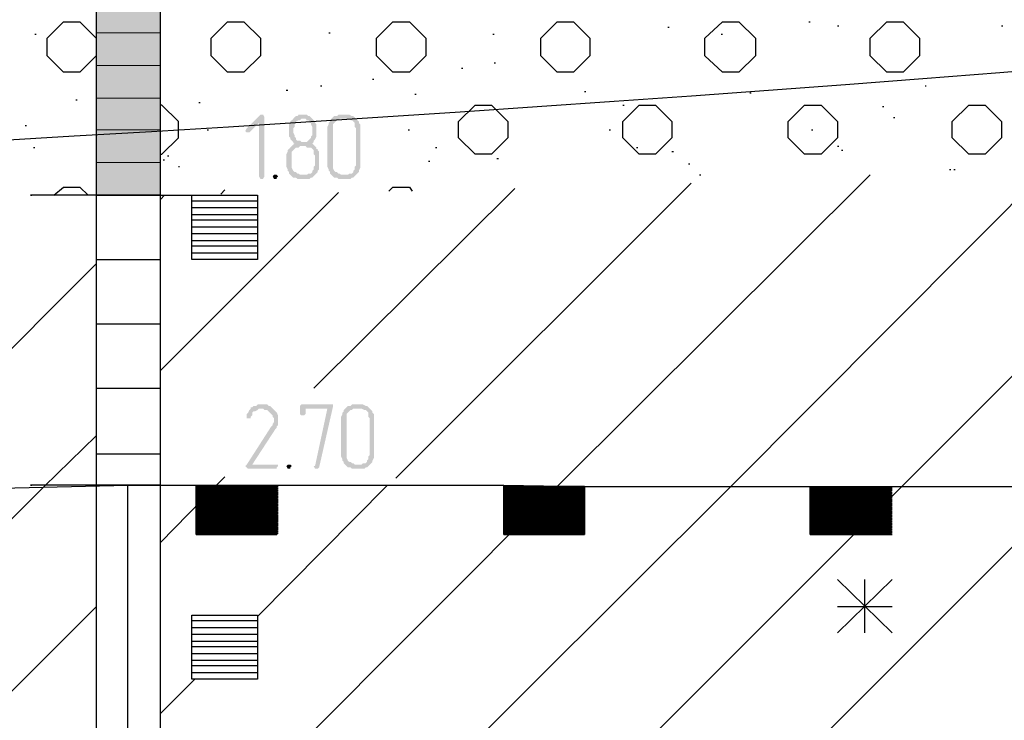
# Model space of a CAD drawing. Header units: millimetres. Extents: x -93479 to 1057970, y -66333 to 172656.
# Tile 138 of 256: x 229164 to 232213, y 47127 to 49297. Entities that reach past the tile are written whole.
import ezdxf

# ---------------------------------------------------------------- set-up
doc = ezdxf.new("R2010")
doc.units = ezdxf.units.MM
doc.layers.add('PDF _Геометрия', color=7, linetype='Continuous')
doc.layers.add('PDF _Сплошная заливка', color=7, linetype='Continuous')

# ---------------------------------------------------------------- blocks, each defined once
blk = doc.blocks.new('геология3')
at = {"layer": 'PDF _Сплошная заливка', "transparency": 33554559}
for points in [[(67.5744, -10.8665), (67.5728, -10.8665), (67.5561, -10.8832), (67.5544, -10.8865), (67.5561, -10.8882), (67.5594, -10.8882), (67.5711, -10.8765), (67.5778, -10.8698), (67.5761, -10.8665)], [(67.5778, -10.8698), (67.5711, -10.8765), (67.5711, -10.9415), (67.5728, -10.9448), (67.5761, -10.9448), (67.5778, -10.9415)], [(67.6244, -10.8665), (67.6194, -10.8665), (67.6178, -10.8682), (67.6161, -10.8682), (67.6144, -10.8698), (67.6128, -10.8715), (67.6111, -10.8732), (67.6094, -10.8748), (67.6094, -10.8765), (67.6078, -10.8782), (67.6078, -10.8932), (67.6094, -10.8948), (67.6094, -10.8965), (67.6111, -10.8982), (67.6128, -10.8998), (67.6128, -10.9015), (67.6144, -10.9015), (67.6128, -10.9032), (67.6111, -10.9048), (67.6278, -10.9048), (67.6294, -10.9065), (67.6344, -10.9065), (67.6361, -10.9082), (67.6378, -10.9098), (67.6378, -10.9148), (67.6394, -10.9165), (67.6394, -10.9282), (67.6378, -10.9298), (67.6378, -10.9332), (67.6361, -10.9348), (67.6361, -10.9365), (67.6344, -10.9382), (67.6311, -10.9382), (67.6294, -10.9398), (67.6094, -10.9398), (67.6111, -10.9415), (67.6128, -10.9432), (67.6161, -10.9432), (67.6178, -10.9448), (67.6328, -10.9448), (67.6344, -10.9432), (67.6361, -10.9432), (67.6378, -10.9415), (67.6394, -10.9398), (67.6411, -10.9382), (67.6428, -10.9365), (67.6428, -10.9348), (67.6444, -10.9332), (67.6444, -10.9115), (67.6428, -10.9098), (67.6428, -10.9082), (67.6411, -10.9082), (67.6411, -10.9065), (67.6394, -10.9048), (67.6378, -10.9032), (67.6361, -10.9015), (67.6378, -10.8998), (67.6228, -10.8998), (67.6211, -10.8982), (67.6178, -10.8982), (67.6161, -10.8965), (67.6161, -10.8948), (67.6144, -10.8932), (67.6144, -10.8915), (67.6128, -10.8882), (67.6128, -10.8832), (67.6144, -10.8815), (67.6144, -10.8782), (67.6161, -10.8765), (67.6161, -10.8748), (67.6194, -10.8732), (67.6211, -10.8732), (67.6228, -10.8715), (67.6361, -10.8715), (67.6344, -10.8698), (67.6328, -10.8682), (67.6311, -10.8682), (67.6294, -10.8665), (67.6261, -10.8665)], [(67.6361, -10.8715), (67.6244, -10.8715), (67.6278, -10.8715), (67.6294, -10.8732), (67.6311, -10.8732), (67.6328, -10.8748), (67.6344, -10.8765), (67.6344, -10.8782), (67.6361, -10.8815), (67.6361, -10.8915), (67.6344, -10.8932), (67.6344, -10.8948), (67.6328, -10.8965), (67.6311, -10.8982), (67.6294, -10.8998), (67.6244, -10.8998), (67.6378, -10.8998), (67.6378, -10.8982), (67.6394, -10.8965), (67.6411, -10.8932), (67.6411, -10.8782), (67.6394, -10.8765), (67.6394, -10.8748), (67.6378, -10.8732)], [(67.6778, -10.8665), (67.6678, -10.8665), (67.6661, -10.8682), (67.6628, -10.8682), (67.6611, -10.8698), (67.6594, -10.8715), (67.6578, -10.8732), (67.6578, -10.8748), (67.6561, -10.8765), (67.6561, -10.8782), (67.6544, -10.8815), (67.6544, -10.9298), (67.6561, -10.9332), (67.6561, -10.9348), (67.6578, -10.9365), (67.6578, -10.9382), (67.6594, -10.9398), (67.6611, -10.9415), (67.6628, -10.9432), (67.6661, -10.9432), (67.6678, -10.9448), (67.6828, -10.9448), (67.6844, -10.9432), (67.6861, -10.9432), (67.6878, -10.9415), (67.6894, -10.9398), (67.6711, -10.9398), (67.6694, -10.9382), (67.6678, -10.9382), (67.6661, -10.9365), (67.6644, -10.9365), (67.6628, -10.9348), (67.6611, -10.9315), (67.6611, -10.8782), (67.6628, -10.8765), (67.6644, -10.8748), (67.6661, -10.8732), (67.6678, -10.8732), (67.6694, -10.8715), (67.6894, -10.8715), (67.6878, -10.8698), (67.6861, -10.8682), (67.6844, -10.8682), (67.6811, -10.8665), (67.6794, -10.8665)], [(67.6894, -10.8715), (67.6778, -10.8715), (67.6794, -10.8715), (67.6828, -10.8732), (67.6844, -10.8732), (67.6861, -10.8748), (67.6878, -10.8765), (67.6878, -10.8815), (67.6894, -10.8832), (67.6894, -10.9282), (67.6878, -10.9298), (67.6878, -10.9332), (67.6861, -10.9348), (67.6861, -10.9365), (67.6844, -10.9382), (67.6811, -10.9382), (67.6794, -10.9398), (67.6711, -10.9398), (67.6894, -10.9398), (67.6911, -10.9382), (67.6928, -10.9365), (67.6928, -10.9348), (67.6944, -10.9315), (67.6944, -10.8782), (67.6928, -10.8765), (67.6928, -10.8748), (67.6911, -10.8732)], [(67.6111, -10.9048), (67.6094, -10.9065), (67.6078, -10.9082), (67.6061, -10.9098), (67.6061, -10.9115), (67.6044, -10.9148), (67.6044, -10.9165), (67.6044, -10.9298), (67.6061, -10.9332), (67.6061, -10.9348), (67.6078, -10.9365), (67.6078, -10.9382), (67.6094, -10.9398), (67.6211, -10.9398), (67.6194, -10.9382), (67.6178, -10.9382), (67.6161, -10.9365), (67.6144, -10.9365), (67.6128, -10.9348), (67.6111, -10.9315), (67.6111, -10.9115), (67.6128, -10.9098), (67.6144, -10.9082), (67.6161, -10.9065), (67.6194, -10.9065), (67.6211, -10.9048), (67.6278, -10.9048)], [(67.5911, -10.9398), (67.5894, -10.9398), (67.5878, -10.9415), (67.5894, -10.9448), (67.5928, -10.9448), (67.5928, -10.9432), (67.5944, -10.9415), (67.5928, -10.9398)], [(67.5744, -11.2198), (67.5694, -11.2198), (67.5678, -11.2215), (67.5644, -11.2215), (67.5628, -11.2232), (67.5611, -11.2232), (67.5611, -11.2248), (67.5594, -11.2265), (67.5578, -11.2298), (67.5561, -11.2315), (67.5561, -11.2332), (67.5561, -11.2365), (67.5611, -11.2365), (67.5611, -11.2348), (67.5628, -11.2332), (67.5628, -11.2298), (67.5644, -11.2282), (67.5661, -11.2282), (67.5694, -11.2265), (67.5711, -11.2248), (67.5878, -11.2248), (67.5861, -11.2232), (67.5844, -11.2215), (67.5828, -11.2215), (67.5811, -11.2198), (67.5761, -11.2198)], [(67.6578, -11.2198), (67.6228, -11.2198), (67.6211, -11.2215), (67.6211, -11.2315), (67.6228, -11.2332), (67.6261, -11.2332), (67.6278, -11.2315), (67.6278, -11.2248), (67.6544, -11.2248), (67.6611, -11.2232), (67.6611, -11.2198)], [(67.6944, -11.2198), (67.6844, -11.2198), (67.6828, -11.2215), (67.6794, -11.2215), (67.6778, -11.2232), (67.6761, -11.2248), (67.6744, -11.2265), (67.6744, -11.2282), (67.6728, -11.2298), (67.6728, -11.2315), (67.6711, -11.2348), (67.6711, -11.2832), (67.6728, -11.2865), (67.6728, -11.2882), (67.6744, -11.2898), (67.6744, -11.2915), (67.6761, -11.2932), (67.6778, -11.2948), (67.6794, -11.2965), (67.6828, -11.2965), (67.6844, -11.2982), (67.6994, -11.2982), (67.7011, -11.2965), (67.7028, -11.2965), (67.7044, -11.2948), (67.7061, -11.2932), (67.6878, -11.2932), (67.6861, -11.2915), (67.6844, -11.2915), (67.6828, -11.2898), (67.6811, -11.2898), (67.6794, -11.2882), (67.6778, -11.2848), (67.6778, -11.2315), (67.6794, -11.2298), (67.6811, -11.2282), (67.6828, -11.2265), (67.6844, -11.2265), (67.6861, -11.2248), (67.7061, -11.2248), (67.7044, -11.2232), (67.7028, -11.2215), (67.7011, -11.2215), (67.6978, -11.2198), (67.6961, -11.2198)], [(67.5878, -11.2248), (67.5744, -11.2248), (67.5761, -11.2248), (67.5778, -11.2265), (67.5811, -11.2265), (67.5828, -11.2282), (67.5844, -11.2298), (67.5861, -11.2315), (67.5878, -11.2332), (67.5878, -11.2348), (67.5894, -11.2365), (67.5894, -11.2415), (67.5878, -11.2432), (67.5878, -11.2448), (67.5861, -11.2465), (67.5561, -11.2932), (67.5544, -11.2948), (67.5561, -11.2965), (67.5578, -11.2982), (67.5928, -11.2982), (67.5928, -11.2965), (67.5944, -11.2948), (67.5944, -11.2932), (67.5628, -11.2932), (67.5911, -11.2498), (67.5928, -11.2482), (67.5928, -11.2465), (67.5944, -11.2448), (67.5944, -11.2332), (67.5928, -11.2298), (67.5911, -11.2282), (67.5894, -11.2265)], [(67.6611, -11.2232), (67.6544, -11.2248), (67.6394, -11.2948), (67.6378, -11.2948), (67.6394, -11.2982), (67.6428, -11.2982), (67.6444, -11.2965)], [(67.7061, -11.2248), (67.6944, -11.2248), (67.6961, -11.2248), (67.6994, -11.2265), (67.7011, -11.2265), (67.7028, -11.2282), (67.7044, -11.2298), (67.7044, -11.2348), (67.7061, -11.2365), (67.7061, -11.2815), (67.7044, -11.2832), (67.7044, -11.2865), (67.7028, -11.2882), (67.7028, -11.2898), (67.7011, -11.2915), (67.6978, -11.2915), (67.6961, -11.2932), (67.6878, -11.2932), (67.7061, -11.2932), (67.7078, -11.2915), (67.7094, -11.2898), (67.7094, -11.2882), (67.7111, -11.2848), (67.7111, -11.2315), (67.7094, -11.2298), (67.7094, -11.2282), (67.7078, -11.2265)], [(67.6078, -11.2932), (67.6061, -11.2932), (67.6044, -11.2948), (67.6061, -11.2982), (67.6094, -11.2982), (67.6094, -11.2965), (67.6111, -11.2948), (67.6094, -11.2932)]]:
    blk.add_hatch(color=7, dxfattribs=at).paths.add_polyline_path(points)
at = {"layer": 'PDF _Геометрия', "color": 7, "lineweight": 25}
for points in [[(67.3728, -10.2548), (67.4511, -10.2548), (67.3728, -10.2548), (67.3728, -15.2548), (67.3728, -19.3098), (67.4511, -19.3098), (67.3728, -19.3098), (67.4511, -19.3098), (67.4511, -15.2548), (67.4511, -10.2548)], [(67.3728, -10.7948), (67.3528, -10.8148), (67.3328, -10.8148), (67.3128, -10.7948), (67.3128, -10.7732), (67.3328, -10.7532), (67.3528, -10.7532), (67.3728, -10.7732)], [(68.0694, -10.7598), (68.0711, -10.7598)], [(68.2411, -10.7532), (68.2428, -10.7532)], [(68.2761, -10.7582), (68.2778, -10.7582)], [(68.4761, -10.7582), (68.4778, -10.7582)], [(67.2978, -10.7682), (67.2994, -10.7682)], [(67.6561, -10.7665), (67.6578, -10.7665)], [(67.8561, -10.7682), (67.8578, -10.7682)], [(68.1344, -10.7682), (68.1361, -10.7682)], [(67.8178, -10.8098), (67.8194, -10.8098)], [(67.8578, -10.8032), (67.8594, -10.8032)], [(67.7094, -10.8232), (67.7111, -10.8232)], [(67.6461, -10.8315), (67.6478, -10.8315)], [(68.3828, -10.8315), (68.3844, -10.8315)], [(67.6044, -10.8365), (67.6061, -10.8365)], [(67.7611, -10.8415), (67.7628, -10.8415)], [(67.9678, -10.8382), (67.9694, -10.8382)], [(68.1694, -10.8398), (68.1711, -10.8398)], [(67.3478, -10.8482), (67.3494, -10.8482)], [(67.4511, -10.9148), (67.4528, -10.9148), (67.4728, -10.8948), (67.4728, -10.8748), (67.4528, -10.8548), (67.4511, -10.8548)], [(67.4978, -10.8515), (67.4994, -10.8515)], [(68.0144, -10.8548), (68.0161, -10.8548)], [(68.3311, -10.8565), (68.3328, -10.8565)], [(68.3444, -10.8698), (68.3461, -10.8698)], [(67.2861, -10.8798), (67.2878, -10.8798)], [(67.4511, -12.4315), (68.5628, -11.3198), (68.9894, -10.8932)], [(67.5078, -10.8848), (67.5094, -10.8848)], [(67.7528, -10.8848), (67.7544, -10.8848)], [(67.9978, -10.8848), (67.9994, -10.8848)], [(68.2444, -10.8848), (68.2461, -10.8848)], [(67.2961, -10.9065), (67.2978, -10.9065)], [(67.7861, -10.9065), (67.7878, -10.9065)], [(68.0311, -10.9065), (68.0328, -10.9065)], [(68.2761, -10.9048), (68.2778, -10.9048)], [(67.4511, -12.2232), (68.3544, -11.3198), (68.7611, -10.9132)], [(67.4594, -10.9165), (67.4611, -10.9165)], [(67.8611, -10.9198), (67.8628, -10.9198)], [(68.0744, -10.9115), (68.0761, -10.9115)], [(68.2811, -10.9098), (68.2828, -10.9098)], [(67.4544, -10.9215), (67.4561, -10.9215)], [(67.4728, -10.9298), (67.4744, -10.9298)], [(67.5161, -11.9482), (68.1461, -11.3198), (68.5361, -10.9282)], [(67.7778, -10.9232), (67.7794, -10.9232)], [(68.0944, -10.9265), (68.0961, -10.9265)], [(67.4511, -11.8048), (67.9361, -11.3182), (68.3161, -10.9398)], [(68.1078, -10.9398), (68.1094, -10.9398)], [(68.4128, -10.9332), (68.4144, -10.9332)], [(68.4178, -10.9332), (68.4194, -10.9332)], [(67.3211, -10.9648), (67.3328, -10.9548), (67.3528, -10.9548), (67.3628, -10.9648)], [(67.7294, -10.9598), (67.7344, -10.9548), (67.7544, -10.9548), (67.7578, -10.9598)], [(67.7378, -11.3098), (68.0978, -10.9498)], [(67.4128, -10.9648), (67.4111, -10.9648), (67.2928, -10.9648), (67.2944, -10.9648)], [(67.3744, -10.9648), (67.3728, -10.9648), (67.4511, -10.9648), (67.3728, -10.9648), (67.4511, -10.9648)], [(67.4111, -10.9648), (67.5294, -10.9648)], [(67.4511, -11.1782), (67.6678, -10.9615)], [(67.4511, -10.9698), (67.4561, -10.9648)], [(67.5244, -10.9632), (67.5294, -10.9582)], [(67.6378, -11.1998), (67.8828, -10.9565)], [(67.4894, -10.9715), (67.5694, -10.9715)], [(67.4894, -10.9798), (67.5694, -10.9798)], [(67.4894, -10.9882), (67.5694, -10.9882)], [(67.4894, -10.9948), (67.5694, -10.9948)], [(67.4894, -11.0032), (67.5694, -11.0032)], [(67.4894, -11.0115), (67.5694, -11.0115)], [(67.4894, -11.0198), (67.5694, -11.0198)], [(67.4894, -11.0265), (67.5694, -11.0265)], [(67.4894, -11.0348), (67.5694, -11.0348)], [(67.2211, -11.1998), (67.3728, -11.0482)], [(67.3728, -11.0432), (67.4511, -11.0432)], [(67.3728, -11.1215), (67.4511, -11.1215)], [(67.3728, -11.1998), (67.4511, -11.1998)], [(63.7878, -14.8415), (65.7794, -12.8498), (67.3094, -11.3198), (67.3728, -11.2582)], [(67.3728, -11.2798), (67.4511, -11.2798)], [(67.4511, -11.3882), (67.5194, -11.3182), (67.5294, -11.3082)], [(67.0661, -11.3248), (67.2044, -11.3232), (67.4111, -11.3182), (67.5928, -11.3182), (67.5928, -11.3782), (67.4944, -11.3782), (67.4944, -11.3182)], [(67.4128, -11.3182), (67.4111, -11.3182), (67.2928, -11.3182), (67.2944, -11.3182)], [(67.4128, -13.3265), (67.4111, -13.3265), (67.4111, -11.3182), (67.5294, -11.3182)], [(67.4944, -11.3198), (67.5928, -11.3198), (67.4944, -11.3198)], [(67.5944, -11.3198), (67.5928, -11.3198), (67.4944, -11.3198)], [(67.4944, -11.3215), (67.5928, -11.3215), (67.4944, -11.3215)], [(67.4944, -11.3232), (67.5928, -11.3232), (67.4944, -11.3232)], [(67.5944, -11.3232), (67.5928, -11.3232), (67.4944, -11.3232), (67.5928, -11.3248), (67.4944, -11.3248), (67.5928, -11.3248), (67.4944, -11.3248)], [(67.4944, -11.3265), (67.5928, -11.3265), (67.4944, -11.3265)], [(67.5694, -11.4782), (67.7278, -11.3182), (67.7294, -11.3182)], [(67.5928, -11.3182), (67.8694, -11.3182), (67.9661, -11.3198), (67.9678, -11.3198), (67.9678, -11.3782), (67.8694, -11.3782), (67.8694, -11.3182)], [(67.5928, -11.3215), (67.5944, -11.3215)], [(67.5928, -11.3248), (67.5944, -11.3248)], [(67.5928, -11.3265), (67.5944, -11.3265)], [(67.8694, -11.3198), (67.9678, -11.3198), (68.3411, -11.3198), (68.3411, -11.3782), (68.2428, -11.3782), (68.2428, -11.3198), (68.3411, -11.3198), (68.5128, -11.3198), (68.6161, -11.3182), (68.7144, -11.3182), (68.7144, -11.3782), (68.6161, -11.3782), (68.6161, -11.3182)], [(67.8694, -11.3232), (67.9678, -11.3232)], [(67.8694, -11.3248), (67.9678, -11.3248)], [(68.2428, -11.3215), (68.3411, -11.3215), (68.2428, -11.3215)], [(68.2428, -11.3232), (68.3411, -11.3232), (68.2428, -11.3232)], [(68.3428, -11.3232), (68.3411, -11.3232), (68.2428, -11.3232)], [(68.2428, -11.3248), (68.3411, -11.3248), (68.2428, -11.3248)], [(68.3428, -11.3248), (68.3411, -11.3248), (68.2428, -11.3248)], [(68.2428, -11.3265), (68.3411, -11.3265), (68.2428, -11.3265)], [(68.3411, -11.3215), (68.3428, -11.3215)], [(68.3411, -11.3265), (68.3428, -11.3265)], [(67.4944, -11.3282), (67.5928, -11.3282), (67.4944, -11.3282)], [(67.5944, -11.3282), (67.5928, -11.3282), (67.4944, -11.3282)], [(67.4944, -11.3298), (67.5928, -11.3298), (67.4944, -11.3298)], [(67.5944, -11.3298), (67.5928, -11.3298), (67.4944, -11.3298)], [(67.4944, -11.3315), (67.5928, -11.3315), (67.4944, -11.3315)], [(67.4944, -11.3332), (67.5928, -11.3332), (67.4944, -11.3332)], [(67.5944, -11.3332), (67.5928, -11.3332), (67.4944, -11.3332), (67.5928, -11.3348), (67.4944, -11.3348), (67.5928, -11.3348), (67.4944, -11.3348)], [(67.4944, -11.3365), (67.5928, -11.3365), (67.4944, -11.3365)], [(67.4944, -11.3382), (67.5928, -11.3382), (67.4944, -11.3382)], [(67.5944, -11.3382), (67.5928, -11.3382), (67.4944, -11.3382)], [(67.4944, -11.3398), (67.5928, -11.3398), (67.4944, -11.3398)], [(67.5944, -11.3398), (67.5928, -11.3398), (67.4944, -11.3398)], [(67.5928, -11.3315), (67.5944, -11.3315)], [(67.5928, -11.3348), (67.5944, -11.3348)], [(67.5928, -11.3365), (67.5944, -11.3365)], [(67.8694, -11.3298), (67.9678, -11.3298), (67.8694, -11.3298), (67.9678, -11.3298), (67.9661, -11.3298), (67.8694, -11.3282), (67.9678, -11.3282)], [(67.8694, -11.3332), (67.9678, -11.3332)], [(67.8694, -11.3365), (67.9678, -11.3365)], [(67.8694, -11.3398), (67.9678, -11.3398), (67.8694, -11.3398), (67.9678, -11.3398), (67.9661, -11.3398), (67.8694, -11.3382), (67.9678, -11.3382)], [(68.2428, -11.3282), (68.3411, -11.3282), (68.2428, -11.3282)], [(68.3428, -11.3282), (68.3411, -11.3282), (68.2428, -11.3282)], [(68.2428, -11.3298), (68.3411, -11.3298), (68.2428, -11.3298)], [(68.2428, -11.3315), (68.3411, -11.3315), (68.2428, -11.3315)], [(68.2428, -11.3332), (68.3411, -11.3332), (68.2428, -11.3332)], [(68.3428, -11.3332), (68.3411, -11.3332), (68.2428, -11.3332)], [(68.2428, -11.3348), (68.3411, -11.3348), (68.2428, -11.3348)], [(68.2428, -11.3365), (68.3411, -11.3365), (68.2428, -11.3365)], [(68.3428, -11.3365), (68.3411, -11.3365), (68.2428, -11.3365)], [(68.2428, -11.3382), (68.3411, -11.3382), (68.2428, -11.3382)], [(68.3428, -11.3382), (68.3411, -11.3382), (68.2428, -11.3382)], [(68.2428, -11.3398), (68.3411, -11.3398), (68.2428, -11.3398)], [(68.3411, -11.3298), (68.3428, -11.3298)], [(68.3411, -11.3315), (68.3428, -11.3315)], [(68.3411, -11.3348), (68.3428, -11.3348)], [(68.3411, -11.3398), (68.3428, -11.3398)], [(67.4944, -11.3415), (67.5928, -11.3415), (67.4944, -11.3415)], [(67.4944, -11.3432), (67.5928, -11.3432), (67.4944, -11.3432)], [(67.5944, -11.3432), (67.5928, -11.3432), (67.4944, -11.3432), (67.5928, -11.3448), (67.4944, -11.3448), (67.5928, -11.3448), (67.4944, -11.3448)], [(67.4944, -11.3465), (67.5928, -11.3465), (67.4944, -11.3465)], [(67.4944, -11.3482), (67.5928, -11.3482), (67.4944, -11.3482)], [(67.5944, -11.3482), (67.5928, -11.3482), (67.4944, -11.3482)], [(67.4944, -11.3498), (67.5928, -11.3498), (67.4944, -11.3498)], [(67.5944, -11.3498), (67.5928, -11.3498), (67.4944, -11.3498)], [(67.4944, -11.3515), (67.5928, -11.3515), (67.4944, -11.3515)], [(67.5928, -11.3415), (67.5944, -11.3415)], [(67.5928, -11.3448), (67.5944, -11.3448)], [(67.5928, -11.3465), (67.5944, -11.3465)], [(67.5928, -11.3515), (67.5944, -11.3515)], [(67.8694, -11.3432), (67.9678, -11.3432)], [(67.8694, -11.3465), (67.9678, -11.3465)], [(67.8694, -11.3498), (67.9678, -11.3498), (67.8694, -11.3498), (67.9678, -11.3498), (67.9661, -11.3498), (67.8694, -11.3482), (67.9678, -11.3482)], [(68.2428, -11.3415), (68.3411, -11.3415), (68.2428, -11.3415)], [(68.2428, -11.3432), (68.3411, -11.3432), (68.2428, -11.3432)], [(68.3428, -11.3432), (68.3411, -11.3432), (68.2428, -11.3432)], [(68.2428, -11.3448), (68.3411, -11.3448), (68.2428, -11.3448)], [(68.2428, -11.3465), (68.3411, -11.3465), (68.2428, -11.3465)], [(68.3428, -11.3465), (68.3411, -11.3465), (68.2428, -11.3465)], [(68.2428, -11.3482), (68.3411, -11.3482), (68.2428, -11.3482)], [(68.3428, -11.3482), (68.3411, -11.3482), (68.2428, -11.3482)], [(68.2428, -11.3498), (68.3411, -11.3498), (68.2428, -11.3498)], [(68.2428, -11.3498), (68.3411, -11.3515), (68.2428, -11.3498)], [(68.3411, -11.3415), (68.3428, -11.3415)], [(68.3411, -11.3448), (68.3428, -11.3448)], [(68.3411, -11.3498), (68.3428, -11.3498)], [(68.3411, -11.3515), (68.3428, -11.3515)], [(67.4944, -11.3532), (67.5928, -11.3532), (67.4944, -11.3532)], [(67.5944, -11.3532), (67.5928, -11.3532), (67.4944, -11.3532), (67.5928, -11.3548), (67.4944, -11.3548), (67.5928, -11.3548), (67.4944, -11.3548)], [(67.4944, -11.3565), (67.5928, -11.3565), (67.4944, -11.3565)], [(67.4944, -11.3582), (67.5928, -11.3582), (67.4944, -11.3582)], [(67.5944, -11.3582), (67.5928, -11.3582), (67.4944, -11.3582)], [(67.4944, -11.3598), (67.5928, -11.3598), (67.4944, -11.3598)], [(67.4944, -11.3615), (67.5928, -11.3615), (67.4944, -11.3615)], [(67.5944, -11.3615), (67.5928, -11.3615), (67.4944, -11.3615)], [(67.4944, -11.3632), (67.5928, -11.3632), (67.4944, -11.3632)], [(67.5944, -11.3632), (67.5928, -11.3632), (67.4944, -11.3632), (67.5928, -11.3648), (67.4944, -11.3648), (67.5928, -11.3648), (67.4944, -11.3648)], [(67.5928, -11.3548), (67.5944, -11.3548)], [(67.5928, -11.3565), (67.5944, -11.3565)], [(67.5928, -11.3598), (67.5944, -11.3598)], [(67.8694, -11.3532), (67.9678, -11.3532)], [(67.8694, -11.3565), (67.9678, -11.3565)], [(67.8694, -11.3615), (67.9678, -11.3615)], [(67.8694, -11.3632), (67.9678, -11.3632)], [(68.2428, -11.3532), (68.3411, -11.3532), (68.2428, -11.3532)], [(68.3428, -11.3532), (68.3411, -11.3532), (68.2428, -11.3532)], [(68.2428, -11.3548), (68.3411, -11.3548), (68.2428, -11.3548)], [(68.2428, -11.3565), (68.3411, -11.3565), (68.2428, -11.3565)], [(68.3428, -11.3565), (68.3411, -11.3565), (68.2428, -11.3565)], [(68.2428, -11.3582), (68.3411, -11.3582), (68.2428, -11.3582)], [(68.3428, -11.3582), (68.3411, -11.3582), (68.2428, -11.3582)], [(68.2428, -11.3598), (68.3411, -11.3598), (68.2428, -11.3598)], [(68.2428, -11.3598), (68.3411, -11.3615), (68.2428, -11.3615), (68.3411, -11.3615), (68.2428, -11.3615)], [(68.2428, -11.3632), (68.3411, -11.3632), (68.2428, -11.3632)], [(68.3428, -11.3632), (68.3411, -11.3632), (68.2428, -11.3632)], [(68.3411, -11.3548), (68.3428, -11.3548)], [(68.3411, -11.3598), (68.3428, -11.3598)], [(68.3411, -11.3615), (68.3428, -11.3615)], [(67.4944, -11.3665), (67.5928, -11.3665), (67.4944, -11.3665)], [(67.4944, -11.3682), (67.5928, -11.3682), (67.4944, -11.3682)], [(67.5944, -11.3682), (67.5928, -11.3682), (67.4944, -11.3682)], [(67.4944, -11.3698), (67.5928, -11.3698), (67.4944, -11.3698)], [(67.4944, -11.3715), (67.5928, -11.3715), (67.4944, -11.3715)], [(67.5944, -11.3715), (67.5928, -11.3715), (67.4944, -11.3715)], [(67.4944, -11.3732), (67.5928, -11.3732), (67.4944, -11.3732)], [(67.5944, -11.3732), (67.5928, -11.3732), (67.4944, -11.3732), (67.5928, -11.3748), (67.4944, -11.3748), (67.5928, -11.3748), (67.4944, -11.3748)], [(67.5928, -11.3648), (67.5944, -11.3648)], [(67.5928, -11.3665), (67.5944, -11.3665)], [(67.5928, -11.3698), (67.5944, -11.3698)], [(67.5928, -11.3748), (67.5944, -11.3748)], [(67.8694, -11.3665), (67.9678, -11.3665)], [(67.8694, -11.3715), (67.9678, -11.3715)], [(67.8694, -11.3732), (67.9678, -11.3732)], [(68.2428, -11.3648), (68.3411, -11.3648), (68.2428, -11.3648)], [(68.2428, -11.3665), (68.3411, -11.3665), (68.2428, -11.3665)], [(68.3428, -11.3665), (68.3411, -11.3665), (68.2428, -11.3665)], [(68.2428, -11.3682), (68.3411, -11.3682), (68.2428, -11.3682)], [(68.2428, -11.3698), (68.3411, -11.3698), (68.2428, -11.3698)], [(68.3428, -11.3698), (68.3411, -11.3698), (68.2428, -11.3698), (68.3411, -11.3715), (68.2428, -11.3715), (68.3411, -11.3715), (68.2428, -11.3715)], [(68.2428, -11.3732), (68.3411, -11.3732), (68.2428, -11.3732)], [(68.3428, -11.3732), (68.3411, -11.3732), (68.2428, -11.3732)], [(68.2428, -11.3748), (68.3411, -11.3748), (68.2428, -11.3748)], [(68.3411, -11.3648), (68.3428, -11.3648)], [(68.3411, -11.3682), (68.3428, -11.3682)], [(68.3411, -11.3715), (68.3428, -11.3715)], [(68.3411, -11.3748), (68.3428, -11.3748)], [(67.4944, -11.3765), (67.5928, -11.3765), (67.4944, -11.3765)], [(67.4944, -11.3782), (67.5928, -11.3782)], [(67.5928, -11.3765), (67.5944, -11.3765)], [(67.8694, -11.3765), (67.9678, -11.3765)], [(68.2428, -11.3765), (68.3411, -11.3765), (68.2428, -11.3765)], [(68.3428, -11.3765), (68.3411, -11.3765), (68.2428, -11.3765)], [(68.2428, -11.3782), (68.3411, -11.3782), (68.2428, -11.3782)], [(68.3411, -11.3782), (68.3428, -11.3782)], [(68.3428, -11.4332), (68.2761, -11.4982)], [(68.2761, -11.4332), (68.3428, -11.4982)], [(68.3094, -11.4982), (68.3094, -11.4332)], [(63.7878, -15.0515), (65.9378, -12.8998), (67.3728, -11.4665)], [(68.3428, -11.4665), (68.2761, -11.4665)], [(67.4894, -11.4832), (67.5694, -11.4832)], [(67.4894, -11.4915), (67.5694, -11.4915)], [(67.4894, -11.4998), (67.5694, -11.4998)], [(67.4894, -11.5082), (67.5694, -11.5082)], [(67.4894, -11.5148), (67.5694, -11.5148)], [(67.4894, -11.5232), (67.5694, -11.5232)], [(67.4894, -11.5315), (67.5694, -11.5315)], [(67.4894, -11.5382), (67.5694, -11.5382)], [(67.4511, -11.5965), (67.4928, -11.5548)], [(67.4894, -11.5465), (67.5694, -11.5465)]]:
    blk.add_lwpolyline(points, dxfattribs=at)
for points in [[(67.5128, -10.7948), (67.5128, -10.7732), (67.5328, -10.7532), (67.5528, -10.7532), (67.5728, -10.7732), (67.5728, -10.7948), (67.5528, -10.8148), (67.5328, -10.8148)], [(67.7144, -10.7948), (67.7144, -10.7732), (67.7344, -10.7532), (67.7544, -10.7532), (67.7744, -10.7732), (67.7744, -10.7948), (67.7544, -10.8148), (67.7344, -10.8148)], [(67.9144, -10.7948), (67.9144, -10.7732), (67.9344, -10.7532), (67.9544, -10.7532), (67.9744, -10.7732), (67.9744, -10.7948), (67.9544, -10.8148), (67.9344, -10.8148)], [(68.1144, -10.7948), (68.1144, -10.7732), (68.1361, -10.7532), (68.1561, -10.7532), (68.1761, -10.7732), (68.1761, -10.7948), (68.1561, -10.8148), (68.1361, -10.8148)], [(68.3161, -10.7948), (68.3161, -10.7732), (68.3361, -10.7532), (68.3561, -10.7532), (68.3761, -10.7732), (68.3761, -10.7948), (68.3561, -10.8148), (68.3361, -10.8148)], [(67.8144, -10.8948), (67.8144, -10.8748), (67.8344, -10.8548), (67.8544, -10.8548), (67.8744, -10.8748), (67.8744, -10.8948), (67.8544, -10.9148), (67.8344, -10.9148)], [(68.0144, -10.8948), (68.0144, -10.8748), (68.0344, -10.8548), (68.0544, -10.8548), (68.0744, -10.8748), (68.0744, -10.8948), (68.0544, -10.9148), (68.0344, -10.9148)], [(68.2161, -10.8948), (68.2161, -10.8748), (68.2361, -10.8548), (68.2561, -10.8548), (68.2761, -10.8748), (68.2761, -10.8948), (68.2561, -10.9148), (68.2361, -10.9148)], [(68.4161, -10.8948), (68.4161, -10.8748), (68.4361, -10.8548), (68.4561, -10.8548), (68.4761, -10.8748), (68.4761, -10.8948), (68.4561, -10.9148), (68.4361, -10.9148)], [(67.4894, -11.0432), (67.4894, -10.9648), (67.5694, -10.9648), (67.5694, -11.0432)], [(67.4511, -11.3182), (67.3728, -11.3182)], [(67.9678, -11.3198), (67.8694, -11.3198)], [(67.9678, -11.3215), (67.8694, -11.3215)], [(67.9678, -11.3232), (67.8694, -11.3232)], [(67.9678, -11.3248), (67.8694, -11.3248)], [(67.9678, -11.3265), (67.8694, -11.3265)], [(68.2428, -11.3215), (68.3411, -11.3215)], [(67.9678, -11.3282), (67.8694, -11.3282)], [(67.9678, -11.3315), (67.8694, -11.3315)], [(67.9678, -11.3332), (67.8694, -11.3332)], [(67.9678, -11.3348), (67.8694, -11.3348)], [(67.9678, -11.3365), (67.8694, -11.3365)], [(67.9678, -11.3382), (67.8694, -11.3382)], [(68.2428, -11.3315), (68.3411, -11.3315)], [(67.9678, -11.3415), (67.8694, -11.3415)], [(67.9678, -11.3432), (67.8694, -11.3432)], [(67.9678, -11.3448), (67.8694, -11.3448)], [(67.9678, -11.3465), (67.8694, -11.3465)], [(67.9678, -11.3482), (67.8694, -11.3482)], [(67.9678, -11.3515), (67.8694, -11.3515)], [(68.2428, -11.3415), (68.3411, -11.3415)], [(68.2428, -11.3515), (68.3411, -11.3515)], [(67.9678, -11.3532), (67.8694, -11.3532)], [(67.9678, -11.3548), (67.8694, -11.3548)], [(67.9678, -11.3565), (67.8694, -11.3565)], [(67.9678, -11.3582), (67.8694, -11.3582)], [(67.9678, -11.3582), (67.8694, -11.3582)], [(67.9678, -11.3598), (67.8694, -11.3598)], [(67.9678, -11.3615), (67.8694, -11.3615)], [(67.9678, -11.3632), (67.8694, -11.3632)], [(67.9678, -11.3648), (67.8694, -11.3648)], [(67.9678, -11.3665), (67.8694, -11.3665)], [(67.9678, -11.3682), (67.8694, -11.3682)], [(67.9678, -11.3682), (67.8694, -11.3682)], [(67.9678, -11.3698), (67.8694, -11.3698)], [(67.9678, -11.3715), (67.8694, -11.3715)], [(67.9678, -11.3732), (67.8694, -11.3732)], [(67.9678, -11.3748), (67.8694, -11.3748)], [(67.9678, -11.3765), (67.8694, -11.3765)], [(67.9678, -11.3782), (67.8694, -11.3782)], [(67.4894, -11.5548), (67.4894, -11.4765), (67.5694, -11.4765), (67.5694, -11.5548)]]:
    blk.add_lwpolyline(points, close=True, dxfattribs=at)
at = {"layer": 'PDF _Геометрия', "color": 7, "lineweight": 5}
for points in [[(67.4511, -10.7665), (67.3728, -10.7665)], [(67.4511, -10.8065), (67.3728, -10.8065)], [(67.4511, -10.8465), (67.3728, -10.8465)], [(67.4511, -10.8848), (67.3728, -10.8848)], [(67.4511, -10.9248), (67.3728, -10.9248)], [(67.4511, -10.9648), (67.3728, -10.9648), (67.4511, -10.9648)]]:
    blk.add_lwpolyline(points, dxfattribs=at)
at = {"layer": 'PDF _Геометрия', "color": 7, "lineweight": 25}
blk.add_arc((64.2379, 42.6629), 53.6454, 264.56607, 277.44911, dxfattribs=at)
at = {"layer": 'PDF _Сплошная заливка', "color": 7, "lineweight": 5, "transparency": 33554559}
for points in [[(67.4511, -10.7282), (67.3728, -10.7282), (67.4511, -10.7665)], [(67.3728, -10.7282), (67.4511, -10.7665), (67.3728, -10.7665)], [(67.4511, -10.7665), (67.3728, -10.7665), (67.4511, -10.8065)], [(67.3728, -10.7665), (67.4511, -10.8065), (67.3728, -10.8065)], [(67.4511, -10.8065), (67.3728, -10.8065), (67.4511, -10.8465)], [(67.3728, -10.8065), (67.4511, -10.8465), (67.3728, -10.8465)], [(67.4511, -10.8465), (67.3728, -10.8465), (67.4511, -10.8848)], [(67.3728, -10.8465), (67.4511, -10.8848), (67.3728, -10.8848)], [(67.4511, -10.8848), (67.3728, -10.8848), (67.4511, -10.9248)], [(67.3728, -10.8848), (67.4511, -10.9248), (67.3728, -10.9248)], [(67.4511, -10.9248), (67.3728, -10.9248), (67.4511, -10.9648)], [(67.3728, -10.9248), (67.4511, -10.9648), (67.3728, -10.9648)]]:
    blk.add_solid(points, dxfattribs=at)

msp = doc.modelspace()

# ---------------------------------------------------------------- block references
at = {"color": 7, "xscale": 2541.29606099, "yscale": 2541.29606099, "zscale": 2541.29606099}
msp.add_blockref('геология3', (58186.8, 76618), dxfattribs=at)

doc.saveas('drawing.dxf')
